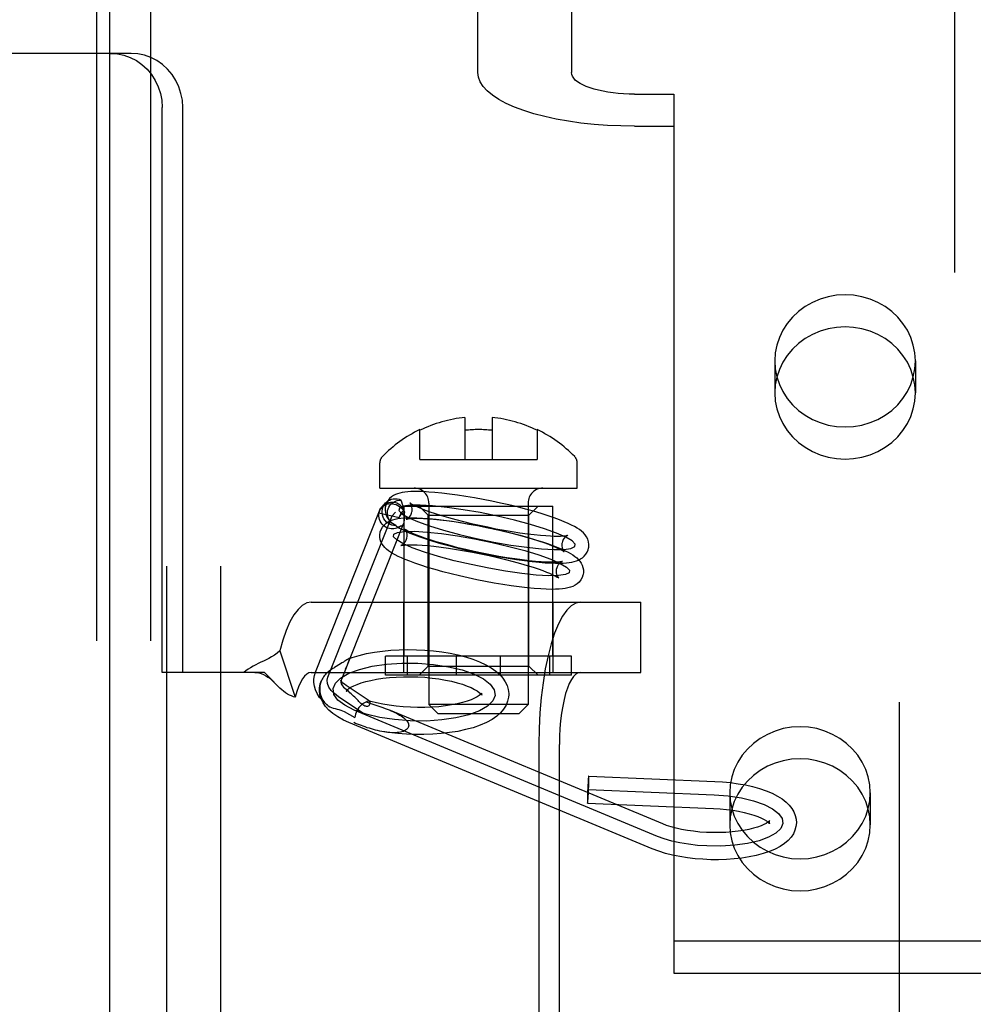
# Model space of a CAD drawing. Header units: inches. Extents: x 0 to 283, y 0 to 183.
# Tile 25 of 99: x 99.7 to 100.76, y 93.4 to 94.49. Entities that reach past the tile are written whole.
import ezdxf

# ---------------------------------------------------------------- set-up
doc = ezdxf.new("R2010")
doc.units = ezdxf.units.IN
doc.header["$LTSCALE"] = 15.583333
doc.header["$MEASUREMENT"] = 0
doc.linetypes.add('HIDDEN', pattern=[0.2, 0.1, -0.1])
for name, color, linetype in [('DEFAULT_2', 8, 'HIDDEN'), ('LEFTHAND_DOOR_ASSEMBLY', 7, 'CONTINUOUS'), ('SUBPANEL', 7, 'CONTINUOUS')]:
    doc.layers.add(name, color=color, linetype=linetype)

msp = doc.modelspace()

# ---------------------------------------------------------------- linework, layer by layer
at = {"layer": 'DEFAULT_2', "color": 8, "linetype": 'HIDDEN'}
for p, q in [((100.6763, 96.8527), (100.6763, 91.6027)), ((99.7858, 95.3627), (99.7858, 92.2947)), ((99.8458, 95.3627), (99.8458, 92.2947)), ((99.8638, 92.3287), (99.8638, 95.3287)), ((99.9238, 92.3287), (99.9238, 95.3287)), ((100.2088, 94.4348), (100.2088, 95.2151)), ((100.3128, 95.2151), (100.3128, 94.4348)), ((99.8241, 94.4562), (99.6568, 94.4562)), ((100.3828, 94.4109), (100.4263, 94.4109)), ((100.4263, 94.4109), (100.4263, 94.3753)), ((99.8587, 93.7692), (99.8587, 94.3962)), ((99.8815, 93.7692), (99.8815, 94.3962)), ((100.3828, 94.3753), (100.4263, 94.3753)), ((100.4263, 94.3753), (100.4263, 93.4356)), ((100.5383, 94.1149), (100.5383, 94.0793)), ((100.6943, 94.1149), (100.6943, 94.0793)), ((100.1946, 94.0522), (100.1946, 94.0056)), ((100.2246, 94.0522), (100.2246, 94.0056)), ((100.1446, 94.0056), (100.1446, 94.0388)), ((100.2746, 94.0388), (100.2746, 94.0056)), ((100.1001, 93.9737), (100.1001, 94.0017)), ((100.1446, 94.0056), (100.2746, 94.0056)), ((100.3191, 93.9737), (100.3191, 94.0017)), ((100.1001, 93.9737), (100.3191, 93.9737)), ((100.1028, 93.9533), (100.1065, 93.9573)), ((100.1546, 93.9572), (100.1546, 93.7337)), ((100.2646, 93.9572), (100.2646, 93.7337)), ((100.0287, 93.7695), (100.0998, 93.9486)), ((100.0991, 93.9463), (100.1216, 93.9413)), ((100.1137, 93.9431), (100.1174, 93.947)), ((100.1271, 93.7872), (100.1271, 93.9537)), ((100.1271, 93.9537), (100.2921, 93.9537)), ((100.1536, 93.9437), (100.1436, 93.9537)), ((100.2656, 93.9437), (100.2756, 93.9537)), ((100.2921, 93.7872), (100.2921, 93.9537)), ((100.0426, 93.764), (100.1137, 93.9431)), ((100.0586, 93.7636), (100.1262, 93.934)), ((100.1536, 93.7762), (100.1536, 93.9437)), ((100.1536, 93.9437), (100.2656, 93.9437)), ((100.2656, 93.7762), (100.2656, 93.9437)), ((100.0239, 93.8472), (100.3897, 93.8472)), ((100.1266, 93.7692), (100.1266, 93.8472)), ((100.2926, 93.7692), (100.2926, 93.8472)), ((100.3897, 93.7692), (100.3897, 93.8472)), ((99.9891, 93.793), (100.0063, 93.7417)), ((100.1064, 93.7662), (100.1064, 93.7872)), ((100.3129, 93.7872), (100.1064, 93.7872)), ((100.1307, 93.7662), (100.1307, 93.7872)), ((100.1853, 93.7662), (100.1853, 93.7872)), ((100.2339, 93.7662), (100.2339, 93.7872)), ((100.2886, 93.7662), (100.2886, 93.7872)), ((100.3129, 93.7662), (100.3129, 93.7872)), ((100.0518, 93.7759), (100.0499, 93.7747)), ((100.0545, 93.7775), (100.0518, 93.7759)), ((100.0563, 93.7786), (100.0545, 93.7775)), ((100.0581, 93.7797), (100.0563, 93.7786)), ((100.0622, 93.7728), (100.0635, 93.776)), ((100.0645, 93.7787), (100.0651, 93.7802)), ((100.1536, 93.7762), (100.1436, 93.7662)), ((100.1536, 93.7762), (100.2656, 93.7762)), ((100.2656, 93.7762), (100.2756, 93.7662)), ((99.8815, 93.7692), (99.8587, 93.7692)), ((99.9721, 93.7692), (99.8815, 93.7692)), ((99.9827, 93.7583), (99.9761, 93.7652)), ((100.0239, 93.7692), (100.3897, 93.7692)), ((100.0571, 93.7602), (100.0568, 93.7592)), ((100.0571, 93.7602), (100.0578, 93.7618)), ((100.0578, 93.7618), (100.0586, 93.7636)), ((100.0588, 93.7641), (100.0608, 93.7692)), ((100.3129, 93.7662), (100.1064, 93.7662)), ((99.9832, 93.7577), (99.9827, 93.7583)), ((100.0882, 93.7375), (100.0627, 93.7547)), ((100.0631, 93.7492), (100.0629, 93.7485)), ((100.0631, 93.7496), (100.0631, 93.7492)), ((100.0641, 93.7492), (100.0656, 93.7479)), ((100.0835, 93.7225), (100.0543, 93.7423)), ((100.0759, 93.7379), (100.0722, 93.7416)), ((100.0877, 93.7377), (100.0881, 93.7375)), ((100.2131, 93.7455), (100.2133, 93.7462)), ((100.2131, 93.7451), (100.2131, 93.7455)), ((100.2431, 93.7443), (100.2428, 93.7416)), ((100.4082, 93.5873), (100.0716, 93.7275)), ((100.414, 93.6011), (100.1119, 93.7269)), ((100.2646, 93.7337), (100.1546, 93.7337)), ((100.1646, 93.7237), (100.1546, 93.7337)), ((100.2546, 93.7237), (100.2646, 93.7337)), ((100.0606, 93.7257), (100.0724, 93.7192)), ((100.1646, 93.7237), (100.2546, 93.7237)), ((100.4024, 93.5734), (100.0658, 93.7136)), ((100.2766, 93.6892), (100.2766, 93.2652)), ((100.2994, 93.2652), (100.2994, 93.6892)), ((100.3319, 93.6542), (100.4717, 93.6483)), ((100.3312, 93.6392), (100.471, 93.6333)), ((100.4883, 93.6356), (100.4883, 93.6001)), ((100.6443, 93.6356), (100.6443, 93.6001)), ((100.3306, 93.6242), (100.4704, 93.6183)), ((100.4263, 93.4712), (101.0513, 93.4712)), ((100.4263, 93.4356), (101.0513, 93.4356))]:
    msp.add_line(p, q, dxfattribs=at)
for points in [[(99.8013, 94.4562), (99.8089, 94.4557), (99.8162, 94.4542), (99.8233, 94.4516), (99.83, 94.4482), (99.8362, 94.4438), (99.8419, 94.4386), (99.8468, 94.4327), (99.851, 94.4262), (99.8543, 94.4192), (99.8567, 94.4117), (99.8582, 94.4041), (99.8587, 94.3962)], [(99.8815, 94.3962), (99.881, 94.4041), (99.8795, 94.4117), (99.8771, 94.4192), (99.8738, 94.4262), (99.8696, 94.4327), (99.8647, 94.4386), (99.859, 94.4438), (99.8528, 94.4482), (99.8461, 94.4516), (99.839, 94.4542), (99.8317, 94.4557), (99.8241, 94.4562)], [(100.3828, 94.3753), (100.3676, 94.3756), (100.3526, 94.3762), (100.3378, 94.3774), (100.3233, 94.3789), (100.3093, 94.3809), (100.2958, 94.3833), (100.283, 94.3861), (100.271, 94.3892), (100.2598, 94.3928), (100.2495, 94.3966), (100.2403, 94.4007), (100.2321, 94.4051), (100.2251, 94.4097), (100.2193, 94.4145), (100.2147, 94.4194), (100.2114, 94.4245), (100.2095, 94.4296), (100.2088, 94.4348)], [(100.3828, 94.4109), (100.3767, 94.411), (100.3706, 94.4113), (100.3647, 94.4117), (100.3589, 94.4123), (100.3532, 94.4131), (100.3478, 94.4141), (100.3427, 94.4152), (100.3378, 94.4165), (100.3333, 94.4179), (100.3292, 94.4194), (100.3255, 94.4211), (100.3222, 94.4229), (100.3194, 94.4247), (100.317, 94.4266), (100.3152, 94.4286), (100.3139, 94.4307), (100.3131, 94.4327), (100.3128, 94.4348)], [(100.6943, 94.1149), (100.6937, 94.1238), (100.692, 94.1324), (100.6892, 94.1409), (100.6854, 94.149), (100.6805, 94.1565), (100.6747, 94.1635), (100.668, 94.1697), (100.6606, 94.1752), (100.6525, 94.1798), (100.644, 94.1834), (100.635, 94.186), (100.6257, 94.1877), (100.6163, 94.1882), (100.6069, 94.1877), (100.5976, 94.186), (100.5886, 94.1834), (100.5801, 94.1798), (100.572, 94.1752), (100.5646, 94.1697), (100.5579, 94.1635), (100.5521, 94.1565), (100.5472, 94.149), (100.5434, 94.1409), (100.5406, 94.1324), (100.5389, 94.1238), (100.5383, 94.1149)], [(100.6943, 94.0793), (100.6937, 94.0882), (100.692, 94.0969), (100.6892, 94.1053), (100.6854, 94.1134), (100.6805, 94.121), (100.6747, 94.1279), (100.668, 94.1342), (100.6606, 94.1396), (100.6525, 94.1442), (100.644, 94.1479), (100.635, 94.1505), (100.6257, 94.1521), (100.6163, 94.1526), (100.6069, 94.1521), (100.5976, 94.1505), (100.5886, 94.1479), (100.5801, 94.1442), (100.572, 94.1396), (100.5646, 94.1342), (100.5579, 94.1279), (100.5521, 94.121), (100.5472, 94.1134), (100.5434, 94.1053), (100.5406, 94.0969), (100.5389, 94.0882), (100.5383, 94.0793)], [(100.5383, 94.1149), (100.5389, 94.106), (100.5406, 94.0973), (100.5434, 94.0889), (100.5472, 94.0808), (100.5521, 94.0733), (100.5579, 94.0663), (100.5646, 94.06), (100.572, 94.0546), (100.5801, 94.05), (100.5886, 94.0464), (100.5976, 94.0437), (100.6069, 94.0421), (100.6163, 94.0416), (100.6257, 94.0421), (100.635, 94.0437), (100.644, 94.0464), (100.6525, 94.05), (100.6606, 94.0546), (100.668, 94.06), (100.6747, 94.0663), (100.6805, 94.0733), (100.6854, 94.0808), (100.6892, 94.0889), (100.692, 94.0973), (100.6937, 94.106), (100.6943, 94.1149)], [(100.5383, 94.0793), (100.5389, 94.0704), (100.5406, 94.0618), (100.5434, 94.0533), (100.5472, 94.0453), (100.5521, 94.0377), (100.5579, 94.0307), (100.5646, 94.0245), (100.572, 94.019), (100.5801, 94.0144), (100.5886, 94.0108), (100.5976, 94.0082), (100.6069, 94.0066), (100.6163, 94.006), (100.6257, 94.0066), (100.635, 94.0082), (100.644, 94.0108), (100.6525, 94.0144), (100.6606, 94.019), (100.668, 94.0245), (100.6747, 94.0307), (100.6805, 94.0377), (100.6854, 94.0453), (100.6892, 94.0533), (100.692, 94.0618), (100.6937, 94.0704), (100.6943, 94.0793)], [(100.2339, 93.9572), (100.2243, 93.9593), (100.2147, 93.9612), (100.2051, 93.9629), (100.1957, 93.9645), (100.1864, 93.966), (100.1775, 93.9672), (100.169, 93.9682), (100.1612, 93.9689), (100.1544, 93.9694), (100.1484, 93.9698), (100.1432, 93.9699), (100.1386, 93.9699), (100.1346, 93.9698), (100.131, 93.9696), (100.1278, 93.9692), (100.125, 93.9688), (100.1223, 93.9682), (100.1198, 93.9675), (100.1175, 93.9665), (100.1152, 93.9654), (100.113, 93.9639), (100.111, 93.9621), (100.1093, 93.96), (100.1079, 93.9577), (100.1068, 93.955), (100.1064, 93.9535)], [(100.0998, 93.9486), (100.1003, 93.9498), (100.1014, 93.9514), (100.1027, 93.9529), (100.1042, 93.9541), (100.1059, 93.9551), (100.1078, 93.9558), (100.1098, 93.9563), (100.1119, 93.9565), (100.114, 93.9564), (100.1161, 93.9561), (100.1181, 93.9554), (100.1201, 93.9546), (100.122, 93.9535), (100.1236, 93.9522), (100.1251, 93.9506), (100.1263, 93.949), (100.1273, 93.9472)], [(100.1179, 93.9322), (100.1156, 93.9323), (100.1134, 93.9328), (100.1113, 93.9336), (100.1094, 93.9347), (100.1076, 93.936), (100.106, 93.9377), (100.1047, 93.9395), (100.1037, 93.9415), (100.103, 93.9436), (100.1026, 93.9458), (100.1026, 93.9481), (100.1029, 93.9503), (100.1035, 93.9524), (100.1044, 93.9544), (100.1056, 93.9563), (100.1065, 93.9573)], [(100.1272, 93.9493), (100.126, 93.9513), (100.1245, 93.9531), (100.1228, 93.9547), (100.1209, 93.956), (100.1188, 93.957), (100.1165, 93.9576), (100.1142, 93.9579), (100.1119, 93.9579), (100.1096, 93.9574), (100.1075, 93.9567), (100.1054, 93.9556), (100.1036, 93.9542), (100.1028, 93.9533)], [(100.1065, 93.9573), (100.1071, 93.9579), (100.1088, 93.9593), (100.1107, 93.9604), (100.1128, 93.9613), (100.115, 93.9618), (100.1172, 93.9619), (100.1194, 93.9618), (100.1216, 93.9613), (100.1237, 93.9605)], [(100.1088, 93.949), (100.1093, 93.9508), (100.1101, 93.9526), (100.1111, 93.9543), (100.1124, 93.9558), (100.1139, 93.9571), (100.1156, 93.9583), (100.1174, 93.9592), (100.1194, 93.9599), (100.1215, 93.9603), (100.1237, 93.9605)], [(100.1244, 93.9583), (100.1241, 93.9591), (100.1239, 93.9598), (100.1237, 93.9605)], [(100.1272, 93.9493), (100.1269, 93.9505), (100.1266, 93.9516), (100.1263, 93.9527), (100.126, 93.9538), (100.1256, 93.9548), (100.1253, 93.9557), (100.1244, 93.9583)], [(100.1335, 93.9574), (100.1334, 93.9575), (100.1333, 93.9575), (100.1337, 93.9573), (100.1344, 93.9568), (100.1357, 93.956), (100.1375, 93.955), (100.1398, 93.9539), (100.1427, 93.9526), (100.1462, 93.9511), (100.1505, 93.9494), (100.1557, 93.9476), (100.1616, 93.9455), (100.1685, 93.9434), (100.1762, 93.9411), (100.1843, 93.9389), (100.1928, 93.9367), (100.2016, 93.9346), (100.2106, 93.9325)], [(100.1358, 93.9474), (100.1359, 93.9483), (100.136, 93.9508), (100.1357, 93.953), (100.1351, 93.9549), (100.1344, 93.9562), (100.1338, 93.957), (100.1335, 93.9574)], [(100.3317, 93.907), (100.3319, 93.9082), (100.332, 93.9111), (100.3316, 93.9141), (100.3308, 93.917), (100.3295, 93.9196), (100.3278, 93.922), (100.326, 93.9241), (100.3239, 93.926), (100.3216, 93.9277), (100.3191, 93.9294), (100.3162, 93.9311), (100.3129, 93.9328), (100.3091, 93.9346), (100.3047, 93.9365), (100.2996, 93.9385), (100.2936, 93.9407), (100.2868, 93.9431), (100.279, 93.9455), (100.2706, 93.948), (100.2618, 93.9505), (100.2527, 93.9528), (100.2434, 93.9551), (100.2339, 93.9572)], [(100.111, 93.9289), (100.1091, 93.9294), (100.1073, 93.9302), (100.1056, 93.9312), (100.1041, 93.9324), (100.1027, 93.9338), (100.1015, 93.9353), (100.1005, 93.937), (100.0997, 93.9388), (100.0992, 93.9406), (100.0989, 93.9425), (100.0989, 93.9444), (100.0991, 93.9463)], [(100.1028, 93.9533), (100.102, 93.9525), (100.1007, 93.9506), (100.0998, 93.9485), (100.0991, 93.9463)], [(100.0991, 93.9463), (100.0996, 93.9481), (100.0998, 93.9486)], [(100.1064, 93.9535), (100.1062, 93.9522), (100.1061, 93.9493), (100.1064, 93.9463), (100.1073, 93.9435), (100.1086, 93.9408), (100.1102, 93.9385), (100.1121, 93.9364), (100.1141, 93.9346)], [(100.1141, 93.9346), (100.1126, 93.9359), (100.1113, 93.9375), (100.1102, 93.9393), (100.1094, 93.9411), (100.1088, 93.943), (100.1086, 93.945), (100.1085, 93.947), (100.1088, 93.949)], [(100.2307, 93.9426), (100.2115, 93.9465), (100.1927, 93.9498), (100.1749, 93.9524), (100.1585, 93.9541), (100.1447, 93.9549), (100.1337, 93.9547), (100.126, 93.9536), (100.1218, 93.9516), (100.1213, 93.9488), (100.1247, 93.9453), (100.1316, 93.9412), (100.142, 93.9366), (100.1553, 93.9318), (100.1709, 93.927), (100.1884, 93.9223), (100.2074, 93.9178)], [(100.1272, 93.9493), (100.1263, 93.9487), (100.1256, 93.948), (100.1248, 93.9474), (100.1242, 93.9466), (100.1236, 93.9458), (100.123, 93.945), (100.1226, 93.9441), (100.1222, 93.9432), (100.1219, 93.9423), (100.1216, 93.9413)], [(100.1216, 93.9413), (100.1225, 93.9429), (100.1238, 93.9444), (100.1254, 93.9459), (100.1273, 93.9472)], [(100.1272, 93.9446), (100.1272, 93.9419), (100.1272, 93.9412), (100.1272, 93.9404), (100.1272, 93.9397), (100.1271, 93.9389)], [(100.1273, 93.9472), (100.1273, 93.9466), (100.1272, 93.9459), (100.1272, 93.9453), (100.1272, 93.9446)], [(100.1301, 93.9392), (100.1297, 93.9391), (100.1295, 93.9391), (100.1297, 93.9392), (100.1303, 93.9394), (100.1312, 93.94), (100.1322, 93.9409), (100.1333, 93.9421), (100.1345, 93.9438), (100.1354, 93.9459), (100.1358, 93.9474)], [(100.1004, 93.9244), (100.1006, 93.9251), (100.1015, 93.9278), (100.1029, 93.9304), (100.1048, 93.9328), (100.107, 93.9348), (100.1094, 93.9364), (100.1119, 93.9377), (100.1145, 93.9386), (100.1173, 93.9394), (100.1202, 93.9399), (100.1235, 93.9404), (100.1271, 93.9407), (100.1312, 93.9408), (100.1359, 93.9409), (100.1413, 93.9407), (100.1475, 93.9404), (100.1545, 93.9399), (100.1626, 93.9391), (100.1713, 93.9381), (100.1802, 93.9369), (100.1895, 93.9355), (100.199, 93.9339), (100.2086, 93.9321), (100.2183, 93.9302), (100.2279, 93.9282)], [(100.1179, 93.9322), (100.1159, 93.9332), (100.1141, 93.9346)], [(100.1262, 93.934), (100.1261, 93.9336), (100.1258, 93.933), (100.1254, 93.9325), (100.125, 93.9321), (100.1246, 93.9318), (100.1241, 93.9316), (100.1236, 93.9314), (100.123, 93.9314)], [(100.1268, 93.9361), (100.1266, 93.9352), (100.1264, 93.9344), (100.1262, 93.934)], [(100.1271, 93.9389), (100.1271, 93.9382), (100.127, 93.9374), (100.1269, 93.9368), (100.1268, 93.9361)], [(100.2274, 93.9279), (100.2183, 93.9299), (100.2091, 93.9317), (100.2001, 93.9334), (100.1912, 93.9349), (100.1825, 93.9362), (100.1742, 93.9373), (100.1666, 93.9382), (100.1598, 93.9389), (100.1538, 93.9394), (100.1487, 93.9397), (100.1443, 93.9399), (100.1406, 93.9399), (100.1375, 93.9399), (100.135, 93.9398), (100.1329, 93.9396), (100.1314, 93.9394), (100.1303, 93.9393), (100.1301, 93.9392)], [(100.2074, 93.9178), (100.2265, 93.9139), (100.2454, 93.9106), (100.2632, 93.9081), (100.2796, 93.9063), (100.2934, 93.9056), (100.3044, 93.9057), (100.3121, 93.9068), (100.3163, 93.9088), (100.3167, 93.9116), (100.3134, 93.9151), (100.3065, 93.9192), (100.2961, 93.9238), (100.2828, 93.9286), (100.2672, 93.9334), (100.2497, 93.9381), (100.2307, 93.9426)], [(100.1982, 93.8741), (100.1886, 93.8763), (100.1793, 93.8786), (100.1701, 93.8809), (100.1614, 93.8834), (100.1531, 93.8858), (100.1455, 93.8882), (100.139, 93.8904), (100.1333, 93.8925), (100.1284, 93.8945), (100.1241, 93.8963), (100.1204, 93.898), (100.1171, 93.8996), (100.1143, 93.9012), (100.1118, 93.9027), (100.1096, 93.9043), (100.1076, 93.9059), (100.1057, 93.9077), (100.1041, 93.9096), (100.1026, 93.9117), (100.1014, 93.9141), (100.1006, 93.9166), (100.1001, 93.9194), (100.1001, 93.9222), (100.1004, 93.9244)], [(100.123, 93.9314), (100.1217, 93.9305), (100.1204, 93.9298), (100.1189, 93.9292), (100.1174, 93.9288), (100.1158, 93.9286), (100.1142, 93.9285), (100.1126, 93.9286), (100.111, 93.9289)], [(100.2014, 93.8888), (100.1827, 93.8932), (100.1652, 93.8979), (100.1495, 93.9027), (100.136, 93.9075), (100.1257, 93.9121), (100.1188, 93.9162), (100.1154, 93.9197), (100.1157, 93.9226), (100.1199, 93.9246), (100.1275, 93.9257), (100.1384, 93.9258), (100.1525, 93.925), (100.1686, 93.9233), (100.1864, 93.9208), (100.2052, 93.9175), (100.2247, 93.9135)], [(100.1179, 93.9322), (100.1181, 93.9318), (100.1184, 93.9315), (100.1187, 93.9312), (100.1189, 93.9311)], [(100.1189, 93.9311), (100.1191, 93.931), (100.1195, 93.9308), (100.1199, 93.9307), (100.1204, 93.9306), (100.1209, 93.9306), (100.1214, 93.9307), (100.1219, 93.9308), (100.1225, 93.9311), (100.123, 93.9314)], [(100.1189, 93.9311), (100.1218, 93.9294), (100.1251, 93.9277), (100.1289, 93.9259), (100.1333, 93.9239), (100.1385, 93.9219), (100.1444, 93.9197), (100.1513, 93.9174), (100.1591, 93.9149), (100.1675, 93.9124), (100.1763, 93.91), (100.1854, 93.9076), (100.1947, 93.9054), (100.2042, 93.9032)], [(100.2046, 93.9034), (100.1956, 93.9055), (100.1867, 93.9076), (100.1781, 93.9099), (100.17, 93.9121), (100.1626, 93.9143), (100.1559, 93.9164), (100.1502, 93.9183), (100.1453, 93.9201), (100.1411, 93.9217), (100.1376, 93.9231), (100.1347, 93.9244), (100.1323, 93.9255), (100.1305, 93.9265), (100.1291, 93.9273), (100.1281, 93.9279), (100.1275, 93.9283), (100.1273, 93.9285)], [(100.1273, 93.9285), (100.1274, 93.9284), (100.1278, 93.9279), (100.1284, 93.9271), (100.129, 93.926), (100.1296, 93.9244), (100.13, 93.9225), (100.13, 93.9203), (100.1298, 93.9183)], [(100.2106, 93.9325), (100.2198, 93.9306), (100.2289, 93.9287), (100.238, 93.9271), (100.2469, 93.9256), (100.2556, 93.9242), (100.2638, 93.9231), (100.2715, 93.9222), (100.2783, 93.9215), (100.2842, 93.921), (100.2894, 93.9207), (100.2937, 93.9205), (100.2975, 93.9205), (100.3006, 93.9205), (100.3031, 93.9207), (100.3051, 93.9208), (100.3067, 93.921), (100.3078, 93.9212), (100.308, 93.9212)], [(100.3046, 93.903), (100.3047, 93.903), (100.3047, 93.9029), (100.3044, 93.9032), (100.3036, 93.9037), (100.3024, 93.9044), (100.3006, 93.9054), (100.2983, 93.9065), (100.2954, 93.9079), (100.2918, 93.9094), (100.2875, 93.911), (100.2824, 93.9129), (100.2765, 93.9149), (100.2695, 93.9171), (100.2619, 93.9193), (100.2538, 93.9216), (100.2453, 93.9238), (100.2365, 93.9259), (100.2274, 93.9279)], [(100.2279, 93.9282), (100.2374, 93.926), (100.2468, 93.9237), (100.2559, 93.9214), (100.2647, 93.9189), (100.273, 93.9165), (100.2805, 93.9141), (100.2871, 93.9119), (100.2928, 93.9098), (100.2977, 93.9078), (100.302, 93.906), (100.3057, 93.9043), (100.3089, 93.9027), (100.3118, 93.9011), (100.3143, 93.8996), (100.3165, 93.898), (100.3185, 93.8964), (100.3203, 93.8946), (100.322, 93.8927), (100.3234, 93.8906), (100.3246, 93.8882), (100.3255, 93.8857), (100.3259, 93.8829), (100.326, 93.8801), (100.3257, 93.8779)], [(100.1298, 93.9183), (100.1297, 93.9178), (100.1288, 93.9155), (100.1277, 93.9135), (100.1264, 93.912), (100.1252, 93.9109), (100.1242, 93.9103), (100.1237, 93.9101)], [(100.2247, 93.9135), (100.2433, 93.9091), (100.2609, 93.9044), (100.2766, 93.8996), (100.29, 93.8948), (100.3003, 93.8902), (100.3073, 93.8861), (100.3107, 93.8826), (100.3103, 93.8797), (100.3062, 93.8778), (100.2985, 93.8766), (100.2876, 93.8765), (100.2736, 93.8773), (100.2575, 93.879), (100.2397, 93.8815), (100.2209, 93.8848), (100.2014, 93.8888)], [(100.3023, 93.913), (100.3021, 93.9121), (100.302, 93.9097), (100.3024, 93.9074), (100.303, 93.9056), (100.3037, 93.9043), (100.3043, 93.9034), (100.3046, 93.903)], [(100.308, 93.9212), (100.3084, 93.9213), (100.3086, 93.9214), (100.3084, 93.9213), (100.3078, 93.921), (100.3069, 93.9204), (100.3059, 93.9196), (100.3047, 93.9183), (100.3036, 93.9166), (100.3027, 93.9146), (100.3023, 93.913)], [(100.1237, 93.9101), (100.1237, 93.9101), (100.1235, 93.91), (100.1238, 93.9101), (100.1247, 93.9103), (100.126, 93.9105), (100.128, 93.9106), (100.1304, 93.9108), (100.1335, 93.9109), (100.1373, 93.9108), (100.1417, 93.9107), (100.147, 93.9104), (100.1531, 93.9099), (100.1602, 93.9092), (100.168, 93.9083), (100.1763, 93.9072), (100.185, 93.9058), (100.1939, 93.9043), (100.2031, 93.9026), (100.2123, 93.9008), (100.2214, 93.8989)], [(100.2042, 93.9032), (100.2138, 93.9012), (100.2234, 93.8993), (100.233, 93.8975), (100.2424, 93.8959), (100.2517, 93.8945), (100.2606, 93.8933), (100.2691, 93.8923), (100.2769, 93.8915), (100.2837, 93.891), (100.2897, 93.8907), (100.2949, 93.8905), (100.2995, 93.8905), (100.3035, 93.8906), (100.3071, 93.8909), (100.3102, 93.8912), (100.3131, 93.8917), (100.3158, 93.8922), (100.3182, 93.893), (100.3206, 93.8939), (100.3229, 93.8951), (100.3251, 93.8965), (100.327, 93.8983), (100.3288, 93.9004), (100.3302, 93.9028), (100.3313, 93.9054), (100.3317, 93.907)], [(100.3023, 93.8922), (100.3024, 93.8922), (100.3026, 93.8923), (100.3022, 93.8922), (100.3014, 93.892), (100.3, 93.8918), (100.2981, 93.8917), (100.2956, 93.8915), (100.2926, 93.8914), (100.2888, 93.8915), (100.2843, 93.8916), (100.2791, 93.8919), (100.2729, 93.8924), (100.2659, 93.8931), (100.258, 93.894), (100.2498, 93.8951), (100.2411, 93.8965), (100.2321, 93.898), (100.223, 93.8997), (100.2138, 93.9015), (100.2046, 93.9034)], [(100.2214, 93.8989), (100.2305, 93.8968), (100.2394, 93.8947), (100.2479, 93.8924), (100.256, 93.8902), (100.2635, 93.888), (100.2702, 93.8859), (100.2759, 93.884), (100.2808, 93.8822), (100.285, 93.8806), (100.2885, 93.8792), (100.2914, 93.8779), (100.2937, 93.8768), (100.2956, 93.8758), (100.297, 93.875), (100.298, 93.8744), (100.2985, 93.874), (100.2988, 93.8738)], [(100.2963, 93.884), (100.2964, 93.8845), (100.2972, 93.8868), (100.2984, 93.8888), (100.2997, 93.8903), (100.3009, 93.8914), (100.3018, 93.892), (100.3023, 93.8922)], [(100.2987, 93.8738), (100.2986, 93.8739), (100.2983, 93.8744), (100.2977, 93.8752), (100.2971, 93.8763), (100.2965, 93.8779), (100.2961, 93.8798), (100.296, 93.882), (100.2963, 93.884)], [(100.3257, 93.8779), (100.3255, 93.8772), (100.3246, 93.8745), (100.3232, 93.8719), (100.3213, 93.8695), (100.3191, 93.8675), (100.3167, 93.8659), (100.3142, 93.8646), (100.3116, 93.8637), (100.3088, 93.8629), (100.3059, 93.8624), (100.3026, 93.8619), (100.299, 93.8616), (100.2949, 93.8615), (100.2902, 93.8614), (100.2848, 93.8616), (100.2786, 93.8619), (100.2715, 93.8624), (100.2635, 93.8632), (100.2548, 93.8642), (100.2458, 93.8654), (100.2366, 93.8668), (100.2271, 93.8684), (100.2175, 93.8702), (100.2078, 93.8721), (100.1982, 93.8741)], [(100.0239, 93.8472), (100.019, 93.8463), (100.0141, 93.8436), (100.0094, 93.8392), (100.0048, 93.833), (100.0004, 93.8252), (99.9963, 93.8159), (99.9926, 93.8051), (99.9891, 93.793)], [(100.3228, 93.8472), (100.3176, 93.8462), (100.3125, 93.8432), (100.3075, 93.8383), (100.3027, 93.8316), (100.2982, 93.823), (100.294, 93.8127), (100.2901, 93.8009), (100.2867, 93.7877), (100.2837, 93.7733), (100.2812, 93.7578), (100.2792, 93.7414), (100.2777, 93.7244), (100.2769, 93.707), (100.2766, 93.6892)], [(99.9891, 93.793), (99.9862, 93.7905), (99.9832, 93.7884), (99.9801, 93.7865), (99.977, 93.7848), (99.974, 93.7832), (99.9711, 93.7818), (99.9682, 93.7805), (99.9653, 93.7791), (99.9624, 93.7777), (99.9595, 93.7761), (99.9566, 93.7744), (99.9539, 93.7727), (99.9515, 93.7709), (99.9493, 93.7692)], [(100.0658, 93.7845), (100.0693, 93.7857), (100.0772, 93.7881), (100.0855, 93.7901), (100.0942, 93.7917), (100.1032, 93.7929), (100.1123, 93.7938), (100.1217, 93.7943), (100.1312, 93.7945), (100.1407, 93.7944), (100.1502, 93.7939), (100.1597, 93.793), (100.1689, 93.7919), (100.178, 93.7904), (100.1867, 93.7886), (100.1951, 93.7864), (100.2032, 93.7838), (100.2108, 93.7809), (100.2177, 93.7777), (100.2238, 93.7742), (100.2289, 93.7706), (100.2332, 93.7669), (100.2366, 93.7629), (100.2393, 93.7589), (100.2413, 93.7547), (100.2425, 93.7504), (100.2431, 93.746), (100.2431, 93.7443)], [(100.0635, 93.7832), (100.0613, 93.7817), (100.0605, 93.7812), (100.0597, 93.7807), (100.0589, 93.7802), (100.0581, 93.7797)], [(100.0658, 93.7845), (100.0656, 93.7844), (100.0652, 93.7842), (100.0647, 93.7839), (100.0641, 93.7836), (100.0635, 93.7832)], [(100.0651, 93.7802), (100.0654, 93.7809), (100.0656, 93.7815), (100.0659, 93.7821), (100.066, 93.7826), (100.0662, 93.7831), (100.0663, 93.7835), (100.0664, 93.7838), (100.0664, 93.7841), (100.0664, 93.7843), (100.0664, 93.7845), (100.0663, 93.7846), (100.0661, 93.7846), (100.0659, 93.7845), (100.0658, 93.7845)], [(100.042, 93.7327), (100.0409, 93.7336), (100.0368, 93.7375), (100.0333, 93.7415), (100.0306, 93.7457), (100.0287, 93.7498), (100.0275, 93.7539), (100.0269, 93.7579), (100.0269, 93.7619), (100.0275, 93.7658), (100.0287, 93.7695)], [(100.0499, 93.7747), (100.0489, 93.7741), (100.0479, 93.7735), (100.047, 93.7729), (100.046, 93.7722), (100.045, 93.7715), (100.044, 93.7708), (100.0431, 93.7701), (100.0421, 93.7693), (100.0411, 93.7684), (100.0402, 93.7675), (100.0393, 93.7665), (100.0384, 93.7655), (100.0376, 93.7643), (100.0367, 93.763), (100.036, 93.7616), (100.0353, 93.7601)], [(100.0482, 93.7512), (100.0508, 93.7573), (100.0566, 93.763), (100.0656, 93.7682), (100.0775, 93.7726), (100.0916, 93.776), (100.1074, 93.7783), (100.1245, 93.7794), (100.1423, 93.7793), (100.1597, 93.7779), (100.1762, 93.7754), (100.1913, 93.7719), (100.2046, 93.7673), (100.2151, 93.762), (100.2227, 93.7561), (100.227, 93.75), (100.228, 93.7436)], [(99.9613, 93.7692), (99.963, 93.7691), (99.9659, 93.7687), (99.9685, 93.7679), (99.971, 93.7669), (99.9735, 93.7656), (99.9759, 93.7641), (99.9783, 93.7623), (99.9807, 93.7602), (99.9832, 93.7577)], [(99.9761, 93.7652), (99.9741, 93.7673), (99.9721, 93.7692)], [(100.0239, 93.7692), (100.0214, 93.7687), (100.019, 93.7674), (100.0166, 93.7651), (100.0142, 93.762), (100.012, 93.7581), (100.01, 93.7533), (100.008, 93.7479), (100.0063, 93.7417)], [(100.0332, 93.7505), (100.0333, 93.7521), (100.034, 93.7565), (100.0353, 93.7601)], [(100.0353, 93.7601), (100.0346, 93.7583), (100.0341, 93.7563), (100.0336, 93.7542)], [(100.0543, 93.7423), (100.0498, 93.7457), (100.0463, 93.7493), (100.0437, 93.753), (100.0422, 93.7568), (100.0418, 93.7605), (100.0426, 93.764)], [(100.0569, 93.7601), (100.0568, 93.7605), (100.0568, 93.7604), (100.0568, 93.7599), (100.0568, 93.7593)], [(100.0568, 93.7592), (100.0568, 93.7591), (100.0568, 93.7579), (100.0572, 93.7567), (100.0579, 93.7554), (100.0588, 93.7542), (100.0599, 93.753), (100.0612, 93.7517), (100.0626, 93.7505), (100.0641, 93.7492)], [(100.0627, 93.7547), (100.0608, 93.7561), (100.0592, 93.7574), (100.0581, 93.7586), (100.0573, 93.7595), (100.0569, 93.7601)], [(100.0629, 93.7485), (100.063, 93.7485), (100.0634, 93.7491), (100.0643, 93.75), (100.0659, 93.7512), (100.0681, 93.7527), (100.0711, 93.7542), (100.0748, 93.7558), (100.0793, 93.7575), (100.0844, 93.759), (100.0902, 93.7604), (100.0966, 93.7617), (100.1034, 93.7627), (100.1107, 93.7636), (100.1183, 93.7641), (100.1262, 93.7645), (100.1342, 93.7645), (100.1422, 93.7643), (100.1502, 93.7638), (100.158, 93.763), (100.1657, 93.762), (100.1729, 93.7608), (100.1798, 93.7594), (100.1861, 93.7577), (100.1919, 93.756), (100.1971, 93.7541), (100.2015, 93.7523), (100.2052, 93.7504), (100.2081, 93.7487), (100.2103, 93.7471), (100.2119, 93.7457), (100.2128, 93.7448), (100.2129, 93.7446)], [(100.3228, 93.7692), (100.3201, 93.7687), (100.3176, 93.7672), (100.3151, 93.7647), (100.3126, 93.7613), (100.3103, 93.7569), (100.3082, 93.7517), (100.3062, 93.7458), (100.3045, 93.7391), (100.303, 93.7318), (100.3017, 93.7239), (100.3007, 93.7156), (100.3, 93.707), (100.2995, 93.6982), (100.2994, 93.6892)], [(100.0063, 93.7417), (100.0042, 93.7423), (100.0021, 93.7431), (100, 93.7441), (99.9978, 93.7452), (99.9956, 93.7467), (99.9934, 93.7483), (99.9913, 93.75), (99.9892, 93.7518), (99.9871, 93.7539), (99.9849, 93.756), (99.9832, 93.7577)], [(100.0658, 93.7136), (100.0599, 93.7163), (100.0534, 93.7199), (100.048, 93.7236), (100.0435, 93.7274), (100.0399, 93.7314), (100.0371, 93.7356), (100.035, 93.7398), (100.0337, 93.7442), (100.0332, 93.7487), (100.0332, 93.7505)], [(100.0336, 93.7542), (100.0335, 93.7525), (100.0334, 93.7508), (100.0335, 93.7492), (100.0336, 93.7475), (100.034, 93.7459), (100.0344, 93.7443)], [(100.228, 93.7436), (100.2255, 93.7375), (100.2196, 93.7317), (100.2106, 93.7266), (100.1987, 93.7221), (100.1846, 93.7188), (100.1688, 93.7165), (100.1518, 93.7153), (100.1339, 93.7155), (100.1165, 93.7168), (100.1, 93.7193), (100.0849, 93.7229), (100.0716, 93.7275), (100.0611, 93.7328), (100.0535, 93.7386), (100.0492, 93.7448), (100.0482, 93.7512)], [(100.0633, 93.7502), (100.063, 93.7506), (100.063, 93.7506), (100.0631, 93.7501), (100.0631, 93.7496)], [(100.0652, 93.7483), (100.0643, 93.749), (100.0634, 93.75), (100.0633, 93.7502)], [(100.0722, 93.7416), (100.0709, 93.7429), (100.0696, 93.7442), (100.0683, 93.7455), (100.067, 93.7467), (100.0656, 93.7479)], [(100.0344, 93.7443), (100.0349, 93.7428), (100.0355, 93.7413), (100.0362, 93.7399), (100.037, 93.7385), (100.0379, 93.7371), (100.0389, 93.7358), (100.0401, 93.7344), (100.0414, 93.7332), (100.042, 93.7327)], [(100.0881, 93.7375), (100.0883, 93.7374), (100.0887, 93.7368), (100.089, 93.7361), (100.0891, 93.7353), (100.089, 93.7345), (100.0887, 93.7337), (100.0883, 93.7329), (100.0878, 93.7323), (100.0871, 93.7318), (100.0863, 93.7315), (100.0855, 93.7314), (100.0845, 93.7316), (100.0835, 93.7319), (100.0825, 93.7324), (100.0814, 93.7331), (100.0803, 93.7339), (100.0792, 93.7348), (100.0781, 93.7357), (100.077, 93.7368), (100.0759, 93.7379)], [(100.0855, 93.7364), (100.086, 93.737), (100.0865, 93.7375), (100.0871, 93.7377), (100.0877, 93.7377)], [(100.2133, 93.7462), (100.2133, 93.7462), (100.2128, 93.7457), (100.2119, 93.7447), (100.2103, 93.7435), (100.2081, 93.7421), (100.2051, 93.7405), (100.2014, 93.7389), (100.1969, 93.7373), (100.1918, 93.7358), (100.186, 93.7343), (100.1796, 93.7331), (100.1728, 93.732), (100.1655, 93.7312), (100.1579, 93.7306), (100.15, 93.7303), (100.142, 93.7303), (100.134, 93.7305), (100.126, 93.731), (100.1182, 93.7317), (100.1106, 93.7327), (100.1033, 93.734), (100.0964, 93.7354), (100.0901, 93.737), (100.0877, 93.7377)], [(100.2428, 93.7416), (100.2419, 93.7372), (100.2401, 93.7329), (100.2375, 93.7286), (100.2341, 93.7245), (100.2298, 93.7207), (100.2246, 93.717), (100.2184, 93.7137), (100.2113, 93.7106), (100.2035, 93.7079), (100.1952, 93.7057), (100.1865, 93.7038), (100.1775, 93.7024), (100.1682, 93.7013), (100.1588, 93.7006), (100.1491, 93.7003), (100.1394, 93.7003), (100.1297, 93.7007), (100.12, 93.7014), (100.1105, 93.7024), (100.1056, 93.7031)], [(100.2129, 93.7446), (100.2132, 93.7442), (100.2132, 93.7441), (100.2131, 93.7446), (100.2131, 93.7451)], [(100.042, 93.7327), (100.0429, 93.7321), (100.0446, 93.7311)], [(100.0446, 93.7311), (100.0465, 93.7303), (100.0485, 93.7296), (100.0506, 93.7291), (100.0526, 93.7285), (100.0547, 93.728), (100.0567, 93.7274), (100.0587, 93.7266), (100.0606, 93.7257)], [(100.0855, 93.7364), (100.084, 93.7359), (100.0825, 93.7352), (100.081, 93.7343), (100.0796, 93.7331), (100.0782, 93.7318), (100.0769, 93.7302), (100.0757, 93.7286), (100.0747, 93.7268), (100.0738, 93.7249), (100.0732, 93.723), (100.0727, 93.7211), (100.0724, 93.7192)], [(100.0855, 93.7364), (100.0878, 93.7356), (100.0991, 93.7317)], [(100.0991, 93.7317), (100.1014, 93.7309), (100.1036, 93.7301), (100.1059, 93.7293), (100.1081, 93.7285), (100.1103, 93.7276), (100.1119, 93.7269)], [(100.1125, 93.7267), (100.1145, 93.7258), (100.1166, 93.7249), (100.1185, 93.7239), (100.1204, 93.7229), (100.1221, 93.7219), (100.1238, 93.7209), (100.1253, 93.7199), (100.1267, 93.7188), (100.128, 93.7177), (100.1291, 93.7166), (100.13, 93.7155), (100.1308, 93.7144), (100.1314, 93.7133), (100.1318, 93.7123), (100.1321, 93.7112), (100.1322, 93.7102)], [(100.1056, 93.7031), (100.1046, 93.7033), (100.1023, 93.7037), (100.1, 93.7042), (100.0977, 93.7047), (100.0954, 93.7053), (100.093, 93.7059), (100.0907, 93.7065), (100.0885, 93.7072), (100.0862, 93.7079), (100.084, 93.7087), (100.0818, 93.7094), (100.0796, 93.7102), (100.0774, 93.711), (100.0753, 93.7118), (100.0732, 93.7126), (100.0712, 93.7135)], [(100.1322, 93.7102), (100.132, 93.7092), (100.1317, 93.7082), (100.1312, 93.7073), (100.1305, 93.7065), (100.1297, 93.7057), (100.1287, 93.705), (100.1275, 93.7044), (100.1262, 93.7038), (100.1247, 93.7034), (100.1231, 93.703), (100.1213, 93.7027), (100.1195, 93.7025), (100.1176, 93.7023), (100.1156, 93.7023), (100.1135, 93.7023), (100.1113, 93.7025), (100.1091, 93.7027), (100.1069, 93.703)], [(100.6443, 93.6356), (100.6437, 93.6445), (100.642, 93.6532), (100.6392, 93.6616), (100.6354, 93.6697), (100.6305, 93.6773), (100.6247, 93.6842), (100.618, 93.6905), (100.6106, 93.696), (100.6025, 93.7005), (100.594, 93.7042), (100.585, 93.7068), (100.5757, 93.7084), (100.5663, 93.7089), (100.5569, 93.7084), (100.5476, 93.7068), (100.5386, 93.7042), (100.5301, 93.7005), (100.522, 93.696), (100.5146, 93.6905), (100.5079, 93.6842), (100.5021, 93.6773), (100.4972, 93.6697), (100.4934, 93.6616), (100.4906, 93.6532), (100.4889, 93.6445), (100.4883, 93.6356)], [(100.6443, 93.6001), (100.6437, 93.609), (100.642, 93.6176), (100.6392, 93.6261), (100.6354, 93.6341), (100.6305, 93.6417), (100.6247, 93.6487), (100.618, 93.6549), (100.6106, 93.6604), (100.6025, 93.665), (100.594, 93.6686), (100.585, 93.6712), (100.5757, 93.6728), (100.5663, 93.6734), (100.5569, 93.6728), (100.5476, 93.6712), (100.5386, 93.6686), (100.5301, 93.665), (100.522, 93.6604), (100.5146, 93.6549), (100.5079, 93.6487), (100.5021, 93.6417), (100.4972, 93.6341), (100.4934, 93.6261), (100.4906, 93.6176), (100.4889, 93.609), (100.4883, 93.6001)], [(100.3319, 93.6542), (100.3318, 93.6541), (100.3317, 93.6538), (100.3316, 93.6532), (100.3315, 93.6523), (100.3314, 93.6511), (100.3313, 93.6497), (100.3312, 93.6481), (100.3311, 93.6463), (100.331, 93.6443), (100.3309, 93.6423), (100.3308, 93.6402), (100.3307, 93.638), (100.3306, 93.6359), (100.3305, 93.6339)], [(100.3319, 93.6445), (100.332, 93.6465), (100.332, 93.6482), (100.332, 93.6498), (100.332, 93.6512), (100.332, 93.6524), (100.332, 93.6533), (100.3319, 93.6538), (100.3319, 93.6541), (100.3319, 93.6542)], [(100.3306, 93.6242), (100.3306, 93.6242), (100.3307, 93.6246), (100.3308, 93.6252), (100.3309, 93.6261), (100.331, 93.6272), (100.3311, 93.6287), (100.3313, 93.6303), (100.3314, 93.6321), (100.3315, 93.634), (100.3316, 93.6361), (100.3317, 93.6382), (100.3318, 93.6403), (100.3319, 93.6424), (100.3319, 93.6445)], [(100.4717, 93.6483), (100.4804, 93.6478), (100.489, 93.6469), (100.4975, 93.6457), (100.5057, 93.6443), (100.5137, 93.6425), (100.5213, 93.6403), (100.5287, 93.6378), (100.5354, 93.6351), (100.5413, 93.632), (100.5465, 93.6288), (100.5508, 93.6254), (100.5544, 93.6219), (100.5573, 93.6183), (100.5595, 93.6145), (100.5611, 93.6105), (100.562, 93.6065), (100.5623, 93.6022)], [(100.3305, 93.6339), (100.3305, 93.6319), (100.3304, 93.6301), (100.3304, 93.6285), (100.3304, 93.6271), (100.3304, 93.626), (100.3305, 93.6251), (100.3305, 93.6245), (100.3306, 93.6242), (100.3306, 93.6242)], [(100.471, 93.6333), (100.4865, 93.6321), (100.5012, 93.6299), (100.5148, 93.6266), (100.5264, 93.6226), (100.5359, 93.6178), (100.5426, 93.6126), (100.5464, 93.6071), (100.5472, 93.6015), (100.5449, 93.596), (100.5395, 93.5908), (100.5314, 93.5863), (100.5209, 93.5824), (100.5082, 93.5794), (100.494, 93.5774), (100.4786, 93.5764), (100.4628, 93.5766)], [(100.4883, 93.6356), (100.4889, 93.6267), (100.4906, 93.6181), (100.4934, 93.6097), (100.4972, 93.6016), (100.5021, 93.594), (100.5079, 93.587), (100.5146, 93.5808), (100.522, 93.5753), (100.5301, 93.5708), (100.5386, 93.5671), (100.5476, 93.5645), (100.5569, 93.5629), (100.5663, 93.5624), (100.5757, 93.5629), (100.585, 93.5645), (100.594, 93.5671), (100.6025, 93.5708), (100.6106, 93.5753), (100.618, 93.5808), (100.6247, 93.587), (100.6305, 93.594), (100.6354, 93.6016), (100.6392, 93.6097), (100.642, 93.6181), (100.6437, 93.6267), (100.6443, 93.6356)], [(100.4704, 93.6183), (100.4776, 93.6179), (100.4847, 93.6172), (100.4916, 93.6163), (100.4982, 93.6152), (100.5044, 93.6139), (100.51, 93.6124), (100.5152, 93.6108), (100.5196, 93.6092), (100.5235, 93.6075), (100.5266, 93.6059), (100.529, 93.6044), (100.5307, 93.6032), (100.5318, 93.6021), (100.5321, 93.6018)], [(100.5623, 93.6022), (100.5618, 93.5982), (100.5607, 93.5941), (100.5589, 93.5901), (100.5563, 93.5863), (100.5531, 93.5827), (100.5492, 93.5793), (100.5444, 93.5761), (100.5388, 93.5732), (100.5325, 93.5705), (100.5254, 93.5681), (100.5178, 93.5661), (100.5099, 93.5645), (100.5017, 93.5632), (100.4933, 93.5623), (100.4847, 93.5617), (100.476, 93.5614), (100.4673, 93.5614), (100.4585, 93.5618), (100.4499, 93.5625), (100.4413, 93.5635), (100.4329, 93.5648), (100.4248, 93.5665), (100.417, 93.5684), (100.4095, 93.5707), (100.4024, 93.5734)], [(100.5326, 93.6045), (100.5327, 93.6048), (100.5325, 93.6045), (100.5318, 93.6039), (100.5306, 93.6029), (100.5288, 93.6017), (100.5263, 93.6004), (100.5231, 93.599), (100.5192, 93.5976), (100.5146, 93.5962), (100.5095, 93.595), (100.5037, 93.5938), (100.4975, 93.5929), (100.4909, 93.5922), (100.484, 93.5917), (100.4769, 93.5914), (100.4697, 93.5914), (100.4624, 93.5916), (100.4552, 93.5921), (100.4481, 93.5929), (100.4413, 93.5938), (100.4348, 93.595), (100.4288, 93.5963), (100.4232, 93.5978), (100.4183, 93.5994), (100.414, 93.6011)], [(100.4883, 93.6001), (100.4889, 93.5912), (100.4906, 93.5825), (100.4934, 93.5741), (100.4972, 93.566), (100.5021, 93.5584), (100.5079, 93.5515), (100.5146, 93.5452), (100.522, 93.5398), (100.5301, 93.5352), (100.5386, 93.5315), (100.5476, 93.5289), (100.5569, 93.5273), (100.5663, 93.5268), (100.5757, 93.5273), (100.585, 93.5289), (100.594, 93.5315), (100.6025, 93.5352), (100.6106, 93.5398), (100.618, 93.5452), (100.6247, 93.5515), (100.6305, 93.5584), (100.6354, 93.566), (100.6392, 93.5741), (100.642, 93.5825), (100.6437, 93.5912), (100.6443, 93.6001)], [(100.5321, 93.6018), (100.5324, 93.6015), (100.5326, 93.6013), (100.5325, 93.6016), (100.5323, 93.6025), (100.5323, 93.6031)], [(100.5323, 93.6031), (100.5323, 93.6036), (100.5325, 93.6044), (100.5326, 93.6045)], [(100.4628, 93.5766), (100.4526, 93.5773), (100.4426, 93.5785), (100.433, 93.5801), (100.424, 93.5821), (100.4157, 93.5845), (100.4082, 93.5873)]]:
    msp.add_lwpolyline(points, dxfattribs=at)
for centre, radius, start, end in [((100.2096, 93.9048), 0.1481, 95.813, 116.0328), ((100.2096, 93.9048), 0.1481, 63.9672, 84.187), ((100.2096, 93.9048), 0.1489, 115.9733, 135.7702), ((100.2096, 93.9048), 0.1339, 83.5689, 96.4311), ((100.2096, 93.9048), 0.1489, 44.2298, 64.0267), ((100.1101, 94.0017), 0.01, 135.7702, 180), ((100.3091, 94.0017), 0.01, 0, 44.2298), ((100.1381, 93.9572), 0.0165, 0, 90), ((100.2811, 93.9572), 0.0165, 90, 180)]:
    msp.add_arc(centre, radius, start, end, dxfattribs=at)
at = {"layer": 'LEFTHAND_DOOR_ASSEMBLY', "color": 3, "linetype": 'Continuous'}
msp.add_line((99.8003, 130.9747), (99.8003, 56.6827), dxfattribs=at)
at = {"layer": 'SUBPANEL', "color": 8, "linetype": 'HIDDEN'}
msp.add_line((100.7378, 95.7713), (100.7378, 91.8861), dxfattribs=at)

doc.saveas('drawing.dxf')
